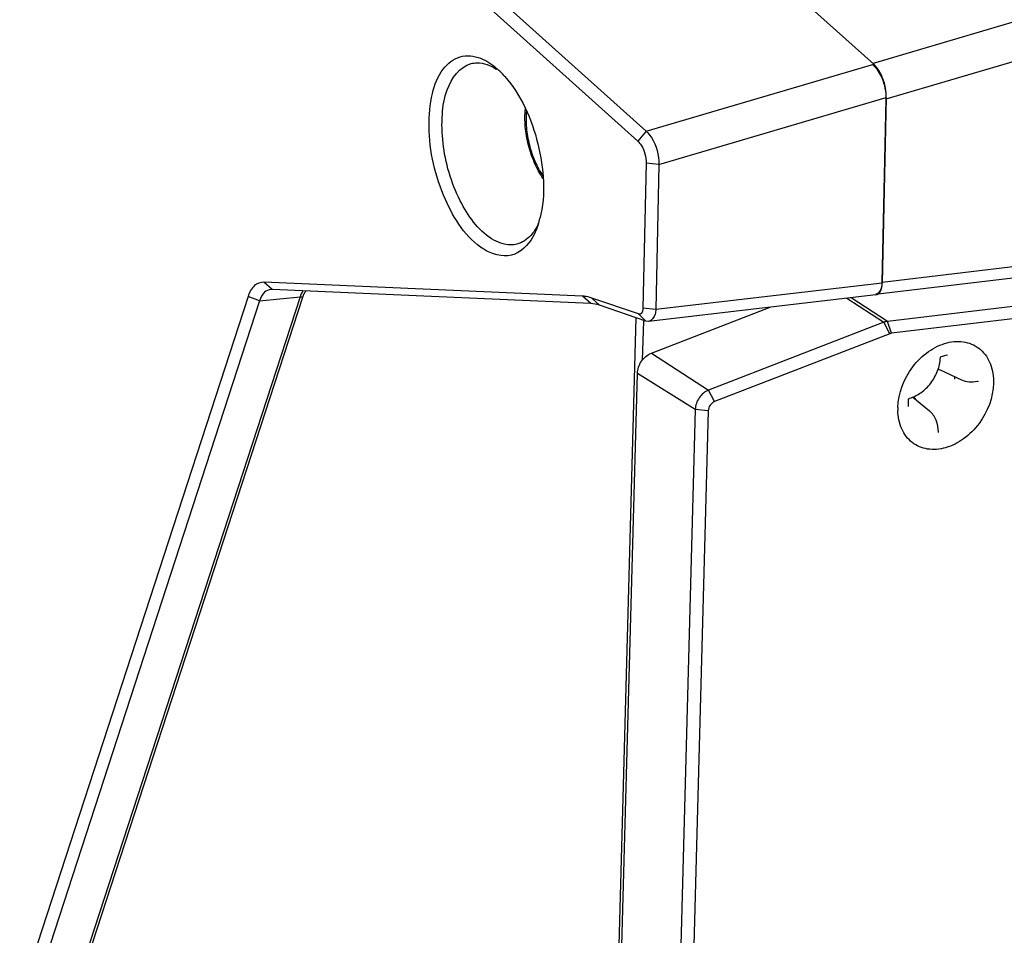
# Model space of a CAD drawing. Header units: millimetres. Extents: x 0 to 420, y 0 to 297.
# Tile 55 of 136: x 320.15 to 325.44, y 97.81 to 102.73. Entities that reach past the tile are written whole.
import ezdxf

# ---------------------------------------------------------------- set-up
doc = ezdxf.new("R2010")
doc.units = ezdxf.units.MM
doc.header["$LTSCALE"] = 23.1
doc.layers.get('0').update_dxf_attribs({"linetype": 'CONTINUOUS'})

msp = doc.modelspace()

# ---------------------------------------------------------------- linework, layer by layer
at = {"color": 7, "linetype": 'Continuous'}
for p, q in [((320.8725, 105.9574), (324.7359, 102.4881)), ((319.6492, 105.5988), (323.5139, 102.1283)), ((319.6037, 105.5464), (323.4684, 102.0759)), ((324.734, 102.4943), (334.7627, 105.4547)), ((324.8027, 102.3024), (334.8493, 105.2664)), ((323.5139, 102.1283), (324.7359, 102.4881)), ((323.5824, 101.9501), (324.8029, 102.3095)), ((324.8029, 102.3095), (324.7813, 101.3137)), ((324.7815, 101.3185), (324.8027, 102.3024)), ((324.7815, 101.3185), (332.1468, 102.194)), ((323.5139, 102.1283), (323.4684, 102.0759)), ((324.7601, 101.2564), (332.1028, 102.1292)), ((323.513, 101.9568), (323.4962, 101.1785)), ((323.5824, 101.9501), (323.513, 101.9568)), ((323.5824, 101.9501), (323.5656, 101.1717)), ((332.1019, 101.9771), (324.8092, 101.1077)), ((332.1232, 101.913), (324.8306, 101.0437)), ((321.5057, 101.279), (321.461, 101.3183)), ((323.1714, 101.2428), (321.461, 101.3183)), ((324.7813, 101.3137), (323.5656, 101.1717)), ((321.5057, 101.279), (321.4974, 101.2787)), ((323.216, 101.2036), (321.5057, 101.279)), ((324.7464, 101.25), (323.5261, 101.1075)), ((321.3761, 101.2418), (320.2033, 97.6382)), ((321.4377, 101.2178), (320.265, 97.6143)), ((321.6552, 101.2399), (320.488, 97.6537)), ((321.6675, 101.2351), (320.5004, 97.649)), ((321.4377, 101.2178), (321.3761, 101.2418)), ((321.4377, 101.2178), (321.6552, 101.2399)), ((323.216, 101.2036), (323.1714, 101.2428)), ((323.4719, 101.1474), (323.2222, 101.2329)), ((323.2623, 101.1945), (323.2222, 101.2329)), ((323.5119, 101.1091), (323.2623, 101.1945)), ((324.5903, 101.2318), (324.79, 101.1029)), ((324.8092, 101.1077), (324.6137, 101.2345)), ((323.5119, 101.1091), (323.4719, 101.1474)), ((323.5656, 101.1717), (323.4962, 101.1785)), ((323.5415, 100.937), (324.1786, 101.1837)), ((323.4572, 101.1278), (323.3129, 95.7927)), ((323.4984, 101.1095), (323.4927, 100.8992)), ((323.526, 101.1075), (323.5119, 101.1091)), ((324.79, 101.1029), (323.849, 100.7385)), ((324.8214, 101.0414), (324.79, 101.1029)), ((324.8306, 101.0437), (324.8092, 101.1077)), ((324.8214, 101.0414), (323.8805, 100.677)), ((323.5415, 100.937), (323.849, 100.7385)), ((325.0982, 100.9191), (325.1309, 100.9273)), ((323.3305, 95.7841), (323.4662, 100.828)), ((323.7773, 100.6347), (323.4662, 100.828)), ((325.0918, 100.8472), (325.2062, 100.7945)), ((323.8805, 100.677), (323.849, 100.7385)), ((324.9218, 100.6523), (324.9228, 100.6882)), ((324.9459, 100.7012), (325.0351, 100.6266)), ((323.7773, 100.6347), (323.6416, 95.5909)), ((323.8465, 100.6278), (323.7108, 95.5839)), ((323.8465, 100.6278), (323.7773, 100.6347))]:
    msp.add_line(p, q, dxfattribs=at)
for points in [[(321.6552, 101.2399), (321.6574, 101.24), (321.6597, 101.2397), (321.662, 101.239), (321.6642, 101.2379), (321.666, 101.2366), (321.6675, 101.2351)], [(325.0935, 100.9127), (325.0936, 100.9134), (325.0938, 100.9143), (325.0941, 100.9151), (325.0946, 100.916), (325.0951, 100.9167), (325.0957, 100.9174), (325.0963, 100.918), (325.097, 100.9185), (325.0976, 100.9189), (325.0982, 100.9191)], [(325.1309, 100.9273), (325.1313, 100.9274), (325.1317, 100.9274), (325.132, 100.9274), (325.132, 100.9274)], [(325.2919, 100.7872), (325.2923, 100.7872), (325.2927, 100.7872), (325.2929, 100.7872), (325.2929, 100.7872)], [(324.9228, 100.6882), (324.9228, 100.689), (324.923, 100.6898), (324.9233, 100.6907), (324.9237, 100.6915), (324.9242, 100.6923), (324.9248, 100.693), (324.9255, 100.6936), (324.9261, 100.6941), (324.9268, 100.6945), (324.9274, 100.6947)], [(324.9223, 100.6504), (324.9222, 100.6506), (324.9221, 100.6508), (324.9219, 100.6512), (324.9218, 100.6516), (324.9218, 100.6522), (324.9218, 100.6523)], [(325.0832, 100.5103), (325.0831, 100.5104), (325.0829, 100.5108), (325.0828, 100.5113), (325.0827, 100.512)]]:
    msp.add_lwpolyline(points, dxfattribs=at)
for centre, radius, start, end in [((322.5601, 102.2285), 0.2774, 56.9274, 57.6669), ((322.4386, 102.1524), 0.4152, 48.5172, 49.0598), ((322.4188, 102.1304), 0.4448, 45.1963, 48.4858), ((322.379, 102.0904), 0.5013, 41.5567, 45.1904), ((322.5176, 101.7641), 0.438, 339.9847, 342.8972), ((322.4678, 101.7794), 0.4901, 342.8989, 345.8847), ((321.7516, 101.2177), 0.0845, 140.7437, 145.8652), ((323.1641, 101.0796), 0.1634, 84.5177, 87.4639), ((325.1434, 100.9591), 0.1232, 240.0367, 245.2726), ((325.0158, 100.8008), 0.155, 358.4307, 3.847), ((325.2918, 100.7844), 0.00298, 62.6718, 67.6432), ((324.8522, 100.6105), 0.1342, 35.1076, 43.4182), ((325.1696, 100.6364), 0.3052, 178.4502, 181.4418)]:
    msp.add_arc(centre, radius, start, end, dxfattribs=at)
for centre, major_axis, ratio, start_param, end_param in [((324.7191, 102.3613), (-0.0368, 0.1455), 0.51714, -2.061695, -0.656592), ((324.7255, 101.3483), (-0.0243, 0.0976), 0.515118, -3.207641, -2.056688), ((324.7257, 101.353), (-0.0243, 0.0976), 0.515184, -3.206654, -2.056626)]:
    msp.add_ellipse(centre, major_axis=major_axis, ratio=ratio, start_param=start_param, end_param=end_param, dxfattribs=at)
for points, knots in [([(322.6411, 101.4952), (322.5463, 101.5552), (322.4058, 101.7771), (322.3358, 102.0787), (322.3557, 102.3212), (322.4077, 102.4593), (322.5087, 102.543), (322.5899, 102.534), (322.624, 102.5206)], [0, 0, 0, 0, 0.262542, 0.576251, 0.715207, 0.826869, 0.914158, 1, 1, 1, 1]), ([(322.6838, 101.5513), (322.6093, 101.5985), (322.4908, 101.7685), (322.4201, 102.0075), (322.4143, 102.2138), (322.4384, 102.3687), (322.5117, 102.4761), (322.5732, 102.4917)], [0, 0, 0, 0, 0.248199, 0.55147, 0.696085, 0.821558, 1, 1, 1, 1]), ([(322.5732, 102.4917), (322.5837, 102.4944), (322.6307, 102.5004), (322.678, 102.4821), (322.7085, 102.4629)], [0, 0, 0, 0, 0.230897, 1, 1, 1, 1]), ([(324.7903, 102.3871), (324.7872, 102.3972), (324.7741, 102.4326), (324.7532, 102.4666), (324.7322, 102.484)], [0, 0, 0, 0, 0.278688, 1, 1, 1, 1]), ([(322.7541, 102.4229), (322.8434, 102.3223), (322.9539, 102.0672), (322.9758, 101.7895), (322.9431, 101.6599)], [0, 0, 0, 0, 0.501617, 1, 1, 1, 1]), ([(322.9603, 101.8743), (322.9423, 101.9006), (322.9111, 101.9589), (322.8791, 102.0535), (322.8621, 102.152), (322.8618, 102.2181), (322.865, 102.2498)], [0, 0, 0, 0, 0.242395, 0.500006, 0.757613, 1, 1, 1, 1]), ([(322.8706, 102.2367), (322.8678, 102.2074), (322.8684, 102.1461), (322.8842, 102.0548), (322.9138, 101.9669), (322.9426, 101.9127), (322.959, 101.8883)], [0, 0, 0, 0, 0.241522, 0.500012, 0.758495, 1, 1, 1, 1]), ([(323.5139, 102.1283), (323.5246, 102.1188), (323.5648, 102.0674), (323.5829, 102.0004), (323.5824, 101.9501)], [0, 0, 0, 0, 0.221741, 1, 1, 1, 1]), ([(323.4684, 102.0759), (323.4755, 102.0696), (323.5021, 102.0352), (323.5138, 101.9904), (323.513, 101.9568)], [0, 0, 0, 0, 0.22142, 1, 1, 1, 1]), ([(322.9146, 101.5963), (322.9084, 101.5869), (322.884, 101.5544), (322.8477, 101.5297), (322.8191, 101.5224)], [0, 0, 0, 0, 0.275686, 1, 1, 1, 1]), ([(322.9055, 101.5621), (322.8808, 101.5179), (322.7973, 101.4338), (322.6839, 101.4681), (322.6411, 101.4952)], [0, 0, 0, 0, 0.499899, 1, 1, 1, 1]), ([(322.8191, 101.5224), (322.8086, 101.5198), (322.7616, 101.5137), (322.7143, 101.532), (322.6838, 101.5513)], [0, 0, 0, 0, 0.230897, 1, 1, 1, 1]), ([(321.461, 101.3183), (321.4432, 101.319), (321.4013, 101.3022), (321.3831, 101.2632), (321.3761, 101.2418)], [0, 0, 0, 0, 0.441362, 1, 1, 1, 1]), ([(321.6817, 101.265), (321.6808, 101.2637), (321.679, 101.2609), (321.6774, 101.258), (321.6766, 101.2565)], [0, 0, 0, 0, 0.492716, 1, 1, 1, 1]), ([(323.4784, 101.1466), (323.4773, 101.1465), (323.4751, 101.1466), (323.4729, 101.1471), (323.4719, 101.1474)], [0, 0, 0, 0, 0.486804, 1, 1, 1, 1]), ([(323.4869, 101.1506), (323.4858, 101.1495), (323.4831, 101.1476), (323.4799, 101.1467), (323.4784, 101.1466)], [0, 0, 0, 0, 0.511389, 1, 1, 1, 1]), ([(323.5656, 101.1717), (323.5649, 101.1633), (323.5617, 101.1385), (323.5435, 101.1095), (323.526, 101.1075)], [0, 0, 0, 0, 0.32328, 1, 1, 1, 1]), ([(324.8645, 100.6447), (324.8666, 100.7224), (324.9133, 100.8406), (325.0241, 100.9491), (325.1235, 100.9983), (325.2262, 101.0046), (325.3154, 100.9616), (325.3706, 100.8775), (325.3797, 100.81), (325.3788, 100.7752)], [0, 0, 0, 0, 0.274937, 0.414506, 0.543351, 0.658686, 0.765996, 0.876843, 1, 1, 1, 1]), ([(323.4662, 100.828), (323.4668, 100.8511), (323.4833, 100.8968), (323.5203, 100.9287), (323.5415, 100.937)], [0, 0, 0, 0, 0.504114, 1, 1, 1, 1]), ([(324.9274, 100.6947), (324.9494, 100.7009), (324.9927, 100.723), (325.0359, 100.7659), (325.0632, 100.8077), (325.0841, 100.8523), (325.0923, 100.8887), (325.0935, 100.9127)], [0, 0, 0, 0, 0.236814, 0.491348, 0.621658, 0.7512, 1, 1, 1, 1]), ([(325.3788, 100.7752), (325.3768, 100.6988), (325.3316, 100.5827), (325.2241, 100.4746), (325.127, 100.424), (325.0261, 100.4141), (324.9365, 100.4515), (324.8778, 100.53), (324.8654, 100.5951), (324.8645, 100.6287)], [0, 0, 0, 0, 0.275009, 0.414958, 0.544694, 0.661092, 0.768769, 0.878656, 1, 1, 1, 1]), ([(325.2062, 100.7945), (325.219, 100.7886), (325.2479, 100.7813), (325.2773, 100.7839), (325.2919, 100.7872)], [0, 0, 0, 0, 0.485523, 1, 1, 1, 1]), ([(325.2932, 100.7871), (325.294, 100.7866), (325.2948, 100.7854), (325.2948, 100.7842), (325.2947, 100.7838)], [0, 0, 0, 0, 0.724627, 1, 1, 1, 1]), ([(323.849, 100.7385), (323.8288, 100.7306), (323.7936, 100.7002), (323.7779, 100.6567), (323.7773, 100.6347)], [0, 0, 0, 0, 0.495886, 1, 1, 1, 1]), ([(325.0827, 100.512), (325.0828, 100.5342), (325.0773, 100.5675), (325.0567, 100.6051), (325.0427, 100.6202), (325.0351, 100.6266)], [0, 0, 0, 0, 0.521753, 0.765041, 1, 1, 1, 1])]:
    msp.add_open_spline(points, degree=3, knots=knots, dxfattribs=at)
for points in [[(322.624, 102.5206), (322.6394, 102.5145), (322.6542, 102.5068), (322.6682, 102.4979)], [(322.6682, 102.4979), (322.6832, 102.4884), (322.6973, 102.4777), (322.7107, 102.4661)], [(324.8016, 102.3305), (324.7998, 102.3497), (324.7959, 102.3687), (324.7903, 102.3871)], [(324.8027, 102.3024), (324.8029, 102.3118), (324.8025, 102.3212), (324.8016, 102.3305)], [(322.9359, 101.6355), (322.9298, 101.622), (322.9228, 101.6087), (322.9146, 101.5963)], [(322.9291, 101.6142), (322.9226, 101.5963), (322.9148, 101.5787), (322.9055, 101.5621)], [(321.465, 101.2642), (321.4516, 101.2523), (321.443, 101.2349), (321.4377, 101.2178)], [(321.4974, 101.2787), (321.4856, 101.2775), (321.4738, 101.2721), (321.465, 101.2642)], [(321.6704, 101.2717), (321.6638, 101.262), (321.6588, 101.2511), (321.6552, 101.2399)], [(321.6766, 101.2565), (321.6729, 101.2497), (321.6699, 101.2425), (321.6675, 101.2351)], [(323.2222, 101.2329), (323.2085, 101.2376), (323.1942, 101.2409), (323.1798, 101.2422)], [(323.2623, 101.1945), (323.2474, 101.1996), (323.2317, 101.2029), (323.216, 101.2036)], [(323.4962, 101.1785), (323.496, 101.1687), (323.4941, 101.1573), (323.4869, 101.1506)], [(324.8092, 101.1077), (324.8026, 101.107), (324.7961, 101.1052), (324.79, 101.1029)], [(324.8306, 101.0437), (324.8275, 101.0434), (324.8242, 101.0427), (324.8216, 101.0409)], [(323.8805, 100.677), (323.8619, 100.6698), (323.847, 100.6477), (323.8465, 100.6278)]]:
    msp.add_open_spline(points, degree=3, dxfattribs=at)

doc.saveas('drawing.dxf')
